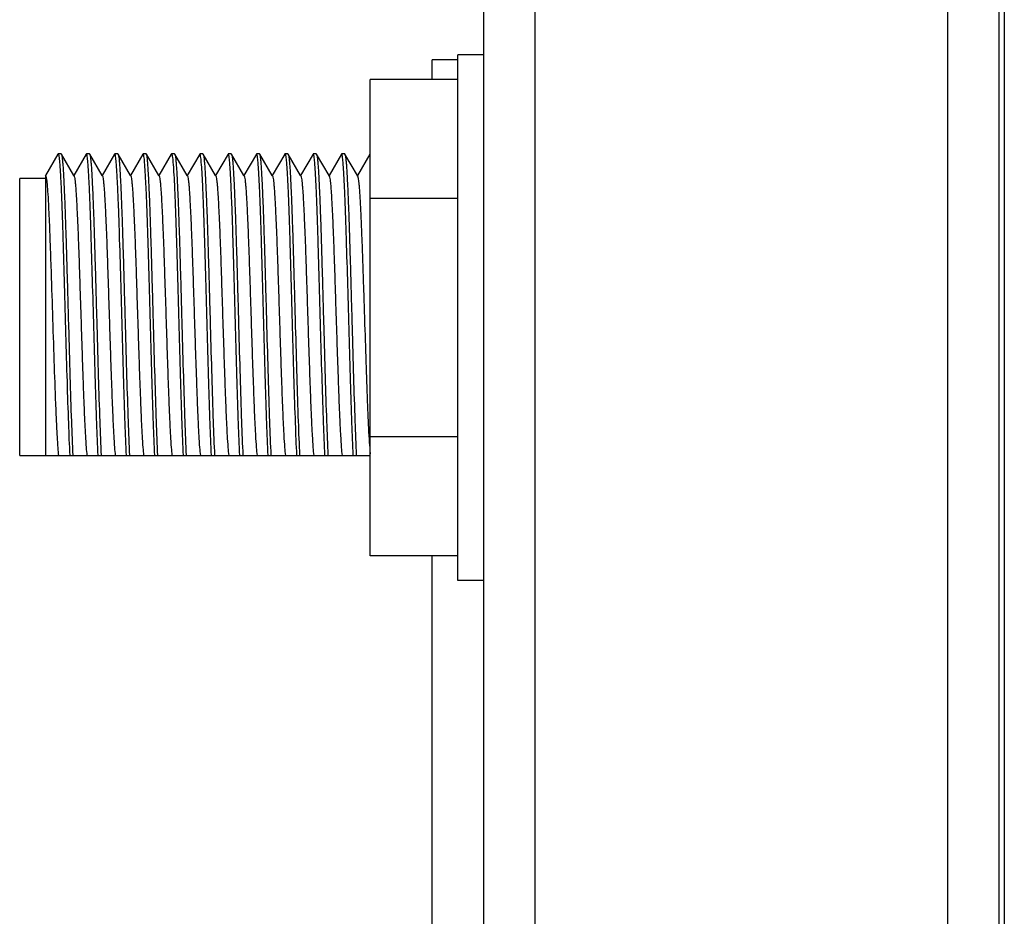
# Model space of a CAD drawing. Header units: millimetres. Extents: x 0 to 841, y 0 to 594.
# Tile 20 of 28: x 443 to 462, y 292 to 309. Entities that reach past the tile are written whole.
import ezdxf

# ---------------------------------------------------------------- set-up
doc = ezdxf.new("R2010")
doc.units = ezdxf.units.MM
doc.header["$LTSCALE"] = 46.255
for name, color, linetype in [('SIMCARD-DOORDXF_CONTINUOUS_LINE', 7, 'CONTINUOUS'), ('SMA-JACK-CRIDXF_CONTINUOUS_LINE', 7, 'CONTINUOUS'), ('UC-8100-NONLDXF_CONTINUOUS_LINE', 7, 'CONTINUOUS'), ('UC-8100_MOCKDXF_CONTINUOUS_LINE', 7, 'CONTINUOUS')]:
    doc.layers.add(name, color=color, linetype=linetype)

msp = doc.modelspace()

# ---------------------------------------------------------------- linework, layer by layer
at = {"layer": 'SIMCARD-DOORDXF_CONTINUOUS_LINE', "color": 7, "linetype": 'Continuous'}
for p, q in [((451.178, 308.167), (451.178, 308.548)), ((451.678, 308.548), (451.178, 308.548)), ((451.178, 286.167), (451.178, 298.929))]:
    msp.add_line(p, q, dxfattribs=at)
at = {"layer": 'SMA-JACK-CRIDXF_CONTINUOUS_LINE', "color": 7, "linetype": 'Continuous'}
for p, q in [((451.678, 298.448), (451.678, 308.648)), ((452.178, 308.648), (451.678, 308.648)), ((449.978, 298.929), (449.978, 308.167)), ((451.678, 308.167), (449.978, 308.167)), ((443.919, 306.719), (443.678, 306.302)), ((443.919, 306.719), (443.923, 306.723)), ((443.982, 306.723), (443.923, 306.723)), ((443.923, 306.723), (443.924, 306.723)), ((443.982, 306.723), (443.987, 306.719)), ((444.228, 306.302), (443.987, 306.719)), ((444.469, 306.719), (444.228, 306.302)), ((444.473, 306.723), (444.469, 306.719)), ((444.532, 306.723), (444.473, 306.723)), ((444.532, 306.723), (444.537, 306.719)), ((444.778, 306.302), (444.537, 306.719)), ((445.019, 306.719), (444.778, 306.302)), ((445.023, 306.723), (445.019, 306.719)), ((445.082, 306.723), (445.023, 306.723)), ((445.082, 306.723), (445.087, 306.719)), ((445.328, 306.302), (445.087, 306.719)), ((445.569, 306.719), (445.328, 306.302)), ((445.573, 306.723), (445.569, 306.719)), ((445.632, 306.723), (445.573, 306.723)), ((445.637, 306.719), (445.632, 306.723)), ((445.878, 306.302), (445.637, 306.719)), ((446.119, 306.719), (445.878, 306.302)), ((446.119, 306.719), (446.123, 306.723)), ((446.182, 306.723), (446.123, 306.723)), ((446.123, 306.723), (446.124, 306.723)), ((446.182, 306.723), (446.187, 306.719)), ((446.428, 306.302), (446.187, 306.719)), ((446.669, 306.719), (446.428, 306.302)), ((446.673, 306.723), (446.669, 306.719)), ((446.732, 306.723), (446.673, 306.723)), ((446.732, 306.723), (446.737, 306.719)), ((446.978, 306.302), (446.737, 306.719)), ((447.219, 306.719), (446.978, 306.302)), ((447.223, 306.723), (447.219, 306.719)), ((447.282, 306.723), (447.223, 306.723)), ((447.282, 306.723), (447.287, 306.719)), ((447.528, 306.302), (447.287, 306.719)), ((447.769, 306.719), (447.528, 306.302)), ((447.773, 306.723), (447.769, 306.719)), ((447.832, 306.723), (447.773, 306.723)), ((447.837, 306.719), (447.832, 306.723)), ((448.078, 306.302), (447.837, 306.719)), ((448.319, 306.719), (448.078, 306.302)), ((448.319, 306.719), (448.323, 306.723)), ((448.382, 306.723), (448.323, 306.723)), ((448.323, 306.723), (448.324, 306.723)), ((448.382, 306.723), (448.387, 306.719)), ((448.628, 306.302), (448.387, 306.719)), ((448.869, 306.719), (448.628, 306.302)), ((448.873, 306.723), (448.869, 306.719)), ((448.932, 306.723), (448.873, 306.723)), ((448.932, 306.723), (448.937, 306.719)), ((449.178, 306.302), (448.937, 306.719)), ((449.419, 306.719), (449.178, 306.302)), ((449.423, 306.723), (449.419, 306.719)), ((449.482, 306.723), (449.423, 306.723)), ((449.482, 306.723), (449.487, 306.719)), ((449.728, 306.302), (449.487, 306.719)), ((449.969, 306.719), (449.728, 306.302)), ((449.973, 306.723), (449.969, 306.719)), ((443.178, 300.873), (443.178, 306.248)), ((443.678, 306.248), (443.178, 306.248)), ((443.678, 306.302), (443.678, 300.873)), ((443.683, 306.294), (443.678, 306.302)), ((444.233, 306.294), (444.228, 306.302)), ((444.783, 306.294), (444.778, 306.302)), ((445.333, 306.294), (445.328, 306.302)), ((445.883, 306.294), (445.878, 306.302)), ((446.433, 306.294), (446.428, 306.302)), ((446.983, 306.294), (446.978, 306.302)), ((447.533, 306.294), (447.528, 306.302)), ((448.083, 306.294), (448.078, 306.302)), ((448.633, 306.294), (448.628, 306.302)), ((449.183, 306.294), (449.178, 306.302)), ((449.733, 306.294), (449.728, 306.302)), ((451.678, 305.857), (449.978, 305.857)), ((449.951, 301.258), (449.953, 301.234)), ((451.678, 301.239), (449.978, 301.239)), ((443.178, 300.873), (449.978, 300.873)), ((451.678, 298.929), (449.978, 298.929)), ((452.178, 298.448), (451.678, 298.448))]:
    msp.add_line(p, q, dxfattribs=at)
for points, knots in [([(443.924, 306.723), (443.924, 306.723), (443.927, 306.721), (443.928, 306.719), (443.929, 306.717)], [0, 0, 0, 0, 0.169398, 1, 1, 1, 1]), ([(443.929, 306.717), (443.93, 306.714), (443.934, 306.701), (443.936, 306.688), (443.938, 306.677)], [0, 0, 0, 0, 0.170361, 1, 1, 1, 1]), ([(443.938, 306.677), (443.944, 306.638), (443.954, 306.538), (443.966, 306.356), (443.979, 306.11), (443.992, 305.807), (444.004, 305.453), (444.022, 304.904), (444.044, 304.157), (444.069, 303.237), (444.094, 302.344), (444.119, 301.56), (444.138, 301.081), (444.148, 300.873)], [0, 0, 0, 0, 0.020092, 0.051805, 0.094451, 0.147083, 0.208524, 0.277394, 0.431099, 0.59447, 0.752895, 0.892221, 1, 1, 1, 1]), ([(443.987, 306.719), (443.99, 306.713), (443.995, 306.691), (444.002, 306.65), (444.008, 306.589), (444.015, 306.51), (444.022, 306.412), (444.031, 306.246), (444.043, 305.999), (444.057, 305.657), (444.07, 305.264), (444.084, 304.827), (444.097, 304.359), (444.111, 303.871), (444.129, 303.215), (444.151, 302.436), (444.177, 301.602), (444.196, 301.094), (444.208, 300.873)], [0, 0, 0, 0, 0.003908, 0.011081, 0.021529, 0.0352, 0.052019, 0.071881, 0.120237, 0.179076, 0.246941, 0.322149, 0.402832, 0.486987, 0.572525, 0.739269, 0.886605, 1, 1, 1, 1]), ([(444.488, 306.676), (444.486, 306.688), (444.483, 306.704), (444.478, 306.719), (444.475, 306.723), (444.473, 306.723)], [0, 0, 0, 0, 0.714328, 0.904841, 1, 1, 1, 1]), ([(444.698, 300.873), (444.688, 301.081), (444.669, 301.559), (444.644, 302.344), (444.619, 303.236), (444.594, 304.156), (444.572, 304.903), (444.555, 305.452), (444.542, 305.806), (444.529, 306.11), (444.516, 306.355), (444.504, 306.538), (444.494, 306.638), (444.488, 306.676)], [0, 0, 0, 0, 0.107756, 0.247045, 0.405436, 0.568777, 0.722474, 0.791348, 0.852799, 0.905449, 0.948122, 0.979867, 1, 1, 1, 1]), ([(444.537, 306.719), (444.54, 306.713), (444.545, 306.691), (444.552, 306.65), (444.558, 306.589), (444.565, 306.51), (444.572, 306.412), (444.581, 306.246), (444.593, 305.999), (444.607, 305.657), (444.62, 305.264), (444.634, 304.827), (444.647, 304.359), (444.661, 303.871), (444.679, 303.215), (444.701, 302.436), (444.727, 301.602), (444.746, 301.094), (444.758, 300.873)], [0, 0, 0, 0, 0.003908, 0.011081, 0.021529, 0.0352, 0.052019, 0.071881, 0.120237, 0.179076, 0.246941, 0.322149, 0.402832, 0.486987, 0.572525, 0.739269, 0.886605, 1, 1, 1, 1]), ([(445.038, 306.676), (445.036, 306.688), (445.033, 306.704), (445.028, 306.719), (445.025, 306.723), (445.023, 306.723)], [0, 0, 0, 0, 0.714329, 0.904841, 1, 1, 1, 1]), ([(445.248, 300.873), (445.238, 301.081), (445.219, 301.559), (445.194, 302.344), (445.169, 303.236), (445.144, 304.156), (445.122, 304.903), (445.105, 305.452), (445.092, 305.806), (445.079, 306.11), (445.066, 306.355), (445.054, 306.538), (445.044, 306.638), (445.038, 306.676)], [0, 0, 0, 0, 0.107756, 0.247045, 0.405435, 0.568777, 0.722474, 0.791347, 0.852798, 0.905449, 0.948122, 0.979867, 1, 1, 1, 1]), ([(445.087, 306.719), (445.09, 306.713), (445.095, 306.691), (445.102, 306.65), (445.108, 306.589), (445.115, 306.51), (445.122, 306.412), (445.131, 306.246), (445.143, 305.999), (445.157, 305.657), (445.17, 305.264), (445.184, 304.827), (445.197, 304.359), (445.211, 303.871), (445.229, 303.215), (445.251, 302.436), (445.277, 301.602), (445.296, 301.094), (445.308, 300.873)], [0, 0, 0, 0, 0.003908, 0.011081, 0.021529, 0.0352, 0.052019, 0.071881, 0.120237, 0.179076, 0.246941, 0.322149, 0.402832, 0.486987, 0.572525, 0.739269, 0.886605, 1, 1, 1, 1]), ([(445.588, 306.676), (445.586, 306.688), (445.583, 306.704), (445.578, 306.719), (445.575, 306.723), (445.573, 306.723)], [0, 0, 0, 0, 0.714329, 0.904842, 1, 1, 1, 1]), ([(445.798, 300.873), (445.788, 301.081), (445.769, 301.559), (445.744, 302.344), (445.719, 303.236), (445.694, 304.156), (445.672, 304.903), (445.655, 305.452), (445.642, 305.806), (445.629, 306.11), (445.616, 306.355), (445.604, 306.538), (445.594, 306.638), (445.588, 306.676)], [0, 0, 0, 0, 0.107756, 0.247045, 0.405435, 0.568776, 0.722473, 0.791347, 0.852798, 0.905449, 0.948121, 0.979867, 1, 1, 1, 1]), ([(445.858, 300.873), (445.846, 301.094), (445.827, 301.602), (445.801, 302.436), (445.779, 303.215), (445.761, 303.871), (445.747, 304.359), (445.734, 304.827), (445.72, 305.264), (445.707, 305.657), (445.693, 305.998), (445.681, 306.246), (445.672, 306.412), (445.665, 306.51), (445.658, 306.589), (445.652, 306.65), (445.645, 306.691), (445.64, 306.713), (445.637, 306.719)], [0, 0, 0, 0, 0.113392, 0.260727, 0.427468, 0.513006, 0.597159, 0.677839, 0.753048, 0.820915, 0.879755, 0.928111, 0.947974, 0.964795, 0.978467, 0.988916, 0.99609, 1, 1, 1, 1]), ([(446.124, 306.723), (446.124, 306.723), (446.127, 306.721), (446.128, 306.719), (446.129, 306.717)], [0, 0, 0, 0, 0.169398, 1, 1, 1, 1]), ([(446.129, 306.717), (446.13, 306.714), (446.134, 306.701), (446.136, 306.688), (446.138, 306.677)], [0, 0, 0, 0, 0.170361, 1, 1, 1, 1]), ([(446.138, 306.677), (446.144, 306.638), (446.154, 306.538), (446.166, 306.356), (446.179, 306.11), (446.192, 305.807), (446.204, 305.453), (446.222, 304.904), (446.244, 304.157), (446.269, 303.237), (446.294, 302.344), (446.319, 301.56), (446.338, 301.081), (446.348, 300.873)], [0, 0, 0, 0, 0.020092, 0.051805, 0.094451, 0.147083, 0.208524, 0.277394, 0.431099, 0.59447, 0.752895, 0.892221, 1, 1, 1, 1]), ([(446.187, 306.719), (446.19, 306.713), (446.195, 306.691), (446.202, 306.65), (446.208, 306.589), (446.215, 306.51), (446.222, 306.412), (446.231, 306.246), (446.243, 305.999), (446.257, 305.657), (446.27, 305.264), (446.284, 304.827), (446.297, 304.359), (446.311, 303.871), (446.329, 303.215), (446.351, 302.436), (446.377, 301.602), (446.396, 301.094), (446.408, 300.873)], [0, 0, 0, 0, 0.003908, 0.011081, 0.021529, 0.0352, 0.052019, 0.071881, 0.120237, 0.179076, 0.246941, 0.322149, 0.402832, 0.486987, 0.572525, 0.739269, 0.886605, 1, 1, 1, 1]), ([(446.688, 306.676), (446.686, 306.688), (446.683, 306.704), (446.678, 306.719), (446.675, 306.723), (446.673, 306.723)], [0, 0, 0, 0, 0.714328, 0.904841, 1, 1, 1, 1]), ([(446.898, 300.873), (446.888, 301.081), (446.869, 301.559), (446.844, 302.344), (446.819, 303.236), (446.794, 304.156), (446.772, 304.903), (446.755, 305.452), (446.742, 305.806), (446.729, 306.11), (446.716, 306.355), (446.704, 306.538), (446.694, 306.638), (446.688, 306.676)], [0, 0, 0, 0, 0.107756, 0.247045, 0.405436, 0.568777, 0.722474, 0.791348, 0.852799, 0.905449, 0.948122, 0.979867, 1, 1, 1, 1]), ([(446.737, 306.719), (446.74, 306.713), (446.745, 306.691), (446.752, 306.65), (446.758, 306.589), (446.765, 306.51), (446.772, 306.412), (446.781, 306.246), (446.793, 305.999), (446.807, 305.657), (446.82, 305.264), (446.834, 304.827), (446.847, 304.359), (446.861, 303.871), (446.879, 303.215), (446.901, 302.436), (446.927, 301.602), (446.946, 301.094), (446.958, 300.873)], [0, 0, 0, 0, 0.003908, 0.011081, 0.021529, 0.0352, 0.052019, 0.071881, 0.120237, 0.179076, 0.246941, 0.322149, 0.402832, 0.486987, 0.572525, 0.739269, 0.886605, 1, 1, 1, 1]), ([(447.238, 306.676), (447.236, 306.688), (447.233, 306.704), (447.228, 306.719), (447.225, 306.723), (447.223, 306.723)], [0, 0, 0, 0, 0.714329, 0.904841, 1, 1, 1, 1]), ([(447.448, 300.873), (447.438, 301.081), (447.419, 301.559), (447.394, 302.344), (447.369, 303.236), (447.344, 304.156), (447.322, 304.903), (447.305, 305.452), (447.292, 305.806), (447.279, 306.11), (447.266, 306.355), (447.254, 306.538), (447.244, 306.638), (447.238, 306.676)], [0, 0, 0, 0, 0.107756, 0.247045, 0.405435, 0.568777, 0.722474, 0.791347, 0.852798, 0.905449, 0.948122, 0.979867, 1, 1, 1, 1]), ([(447.287, 306.719), (447.29, 306.713), (447.295, 306.691), (447.302, 306.65), (447.308, 306.589), (447.315, 306.51), (447.322, 306.412), (447.331, 306.246), (447.343, 305.999), (447.357, 305.657), (447.37, 305.264), (447.384, 304.827), (447.397, 304.359), (447.411, 303.871), (447.429, 303.215), (447.451, 302.436), (447.477, 301.602), (447.496, 301.094), (447.508, 300.873)], [0, 0, 0, 0, 0.003908, 0.011081, 0.021529, 0.0352, 0.052019, 0.071881, 0.120237, 0.179076, 0.246941, 0.322149, 0.402832, 0.486987, 0.572525, 0.739269, 0.886605, 1, 1, 1, 1]), ([(447.788, 306.676), (447.786, 306.688), (447.783, 306.704), (447.778, 306.719), (447.775, 306.723), (447.773, 306.723)], [0, 0, 0, 0, 0.714329, 0.904842, 1, 1, 1, 1]), ([(447.998, 300.873), (447.988, 301.081), (447.969, 301.559), (447.944, 302.344), (447.919, 303.236), (447.894, 304.156), (447.872, 304.903), (447.855, 305.452), (447.842, 305.806), (447.829, 306.11), (447.816, 306.355), (447.804, 306.538), (447.794, 306.638), (447.788, 306.676)], [0, 0, 0, 0, 0.107756, 0.247045, 0.405435, 0.568776, 0.722473, 0.791347, 0.852798, 0.905449, 0.948121, 0.979867, 1, 1, 1, 1]), ([(448.058, 300.873), (448.046, 301.094), (448.027, 301.602), (448.001, 302.436), (447.979, 303.215), (447.961, 303.871), (447.947, 304.359), (447.934, 304.827), (447.92, 305.264), (447.907, 305.657), (447.893, 305.998), (447.881, 306.246), (447.872, 306.412), (447.865, 306.51), (447.858, 306.589), (447.852, 306.65), (447.845, 306.691), (447.84, 306.713), (447.837, 306.719)], [0, 0, 0, 0, 0.113392, 0.260727, 0.427468, 0.513006, 0.597159, 0.677839, 0.753048, 0.820915, 0.879755, 0.928111, 0.947974, 0.964795, 0.978467, 0.988916, 0.99609, 1, 1, 1, 1]), ([(448.324, 306.723), (448.324, 306.723), (448.327, 306.721), (448.328, 306.719), (448.329, 306.717)], [0, 0, 0, 0, 0.169398, 1, 1, 1, 1]), ([(448.329, 306.717), (448.33, 306.714), (448.334, 306.701), (448.336, 306.688), (448.338, 306.677)], [0, 0, 0, 0, 0.170361, 1, 1, 1, 1]), ([(448.338, 306.677), (448.344, 306.638), (448.354, 306.538), (448.366, 306.356), (448.379, 306.11), (448.392, 305.807), (448.404, 305.453), (448.422, 304.904), (448.444, 304.157), (448.469, 303.237), (448.494, 302.344), (448.519, 301.56), (448.538, 301.081), (448.548, 300.873)], [0, 0, 0, 0, 0.020092, 0.051805, 0.094451, 0.147083, 0.208524, 0.277394, 0.431099, 0.59447, 0.752895, 0.892221, 1, 1, 1, 1]), ([(448.387, 306.719), (448.39, 306.713), (448.395, 306.691), (448.402, 306.65), (448.408, 306.589), (448.415, 306.51), (448.422, 306.412), (448.431, 306.246), (448.443, 305.999), (448.457, 305.657), (448.47, 305.264), (448.484, 304.827), (448.497, 304.359), (448.511, 303.871), (448.529, 303.215), (448.551, 302.436), (448.577, 301.602), (448.596, 301.094), (448.608, 300.873)], [0, 0, 0, 0, 0.003908, 0.011081, 0.021529, 0.0352, 0.052019, 0.071881, 0.120237, 0.179076, 0.246941, 0.322149, 0.402832, 0.486987, 0.572525, 0.739269, 0.886605, 1, 1, 1, 1]), ([(448.888, 306.676), (448.886, 306.688), (448.883, 306.704), (448.878, 306.719), (448.875, 306.723), (448.873, 306.723)], [0, 0, 0, 0, 0.714328, 0.904841, 1, 1, 1, 1]), ([(449.098, 300.873), (449.088, 301.081), (449.069, 301.559), (449.044, 302.344), (449.019, 303.236), (448.994, 304.156), (448.972, 304.903), (448.955, 305.452), (448.942, 305.806), (448.929, 306.11), (448.916, 306.355), (448.904, 306.538), (448.894, 306.638), (448.888, 306.676)], [0, 0, 0, 0, 0.107756, 0.247045, 0.405436, 0.568777, 0.722474, 0.791348, 0.852799, 0.905449, 0.948122, 0.979867, 1, 1, 1, 1]), ([(448.937, 306.719), (448.94, 306.713), (448.945, 306.691), (448.952, 306.65), (448.958, 306.589), (448.965, 306.51), (448.972, 306.412), (448.981, 306.246), (448.993, 305.999), (449.007, 305.657), (449.02, 305.264), (449.034, 304.827), (449.047, 304.359), (449.061, 303.871), (449.079, 303.215), (449.101, 302.436), (449.127, 301.602), (449.146, 301.094), (449.158, 300.873)], [0, 0, 0, 0, 0.003908, 0.011081, 0.021529, 0.0352, 0.052019, 0.071881, 0.120237, 0.179076, 0.246941, 0.322149, 0.402832, 0.486987, 0.572525, 0.739269, 0.886605, 1, 1, 1, 1]), ([(449.438, 306.676), (449.436, 306.688), (449.433, 306.704), (449.428, 306.719), (449.425, 306.723), (449.423, 306.723)], [0, 0, 0, 0, 0.714329, 0.904841, 1, 1, 1, 1]), ([(449.648, 300.873), (449.638, 301.081), (449.619, 301.559), (449.594, 302.344), (449.569, 303.236), (449.544, 304.156), (449.522, 304.903), (449.505, 305.452), (449.492, 305.806), (449.479, 306.11), (449.466, 306.355), (449.454, 306.538), (449.444, 306.638), (449.438, 306.676)], [0, 0, 0, 0, 0.107756, 0.247045, 0.405435, 0.568777, 0.722474, 0.791347, 0.852798, 0.905449, 0.948122, 0.979867, 1, 1, 1, 1]), ([(449.487, 306.719), (449.49, 306.713), (449.495, 306.691), (449.502, 306.65), (449.508, 306.589), (449.515, 306.51), (449.522, 306.412), (449.531, 306.246), (449.543, 305.999), (449.557, 305.657), (449.57, 305.264), (449.584, 304.827), (449.597, 304.359), (449.611, 303.871), (449.629, 303.215), (449.651, 302.436), (449.677, 301.602), (449.696, 301.094), (449.708, 300.873)], [0, 0, 0, 0, 0.003908, 0.011081, 0.021529, 0.0352, 0.052019, 0.071881, 0.120237, 0.179076, 0.246941, 0.322149, 0.402832, 0.486987, 0.572525, 0.739269, 0.886605, 1, 1, 1, 1]), ([(443.683, 306.294), (443.685, 306.29), (443.689, 306.278), (443.691, 306.266), (443.693, 306.258)], [0, 0, 0, 0, 0.382392, 1, 1, 1, 1]), ([(443.693, 306.258), (443.7, 306.219), (443.711, 306.114), (443.725, 305.921), (443.739, 305.659), (443.754, 305.335), (443.768, 304.959), (443.788, 304.386), (443.813, 303.631), (443.841, 302.74), (443.865, 302.039), (443.886, 301.55), (443.9, 301.264), (443.915, 301.045), (443.925, 300.922), (443.932, 300.873)], [0, 0, 0, 0, 0.022283, 0.058521, 0.107699, 0.168397, 0.238852, 0.317013, 0.487186, 0.659221, 0.813207, 0.877724, 0.931333, 0.972483, 1, 1, 1, 1]), ([(444.233, 306.294), (444.237, 306.287), (444.242, 306.262), (444.25, 306.217), (444.257, 306.149), (444.265, 306.062), (444.272, 305.954), (444.283, 305.773), (444.296, 305.505), (444.312, 305.139), (444.327, 304.722), (444.342, 304.268), (444.357, 303.791), (444.373, 303.307), (444.388, 302.83), (444.404, 302.376), (444.419, 301.959), (444.434, 301.593), (444.449, 301.288), (444.464, 301.055), (444.475, 300.925), (444.482, 300.873)], [0, 0, 0, 0, 0.004715, 0.013307, 0.025776, 0.042038, 0.061977, 0.085435, 0.142152, 0.210405, 0.288038, 0.372594, 0.461396, 0.551632, 0.640446, 0.725025, 0.802691, 0.870987, 0.927756, 0.971209, 1, 1, 1, 1]), ([(444.783, 306.294), (444.787, 306.287), (444.792, 306.262), (444.8, 306.217), (444.807, 306.149), (444.815, 306.062), (444.822, 305.954), (444.833, 305.773), (444.846, 305.505), (444.862, 305.139), (444.877, 304.722), (444.892, 304.268), (444.907, 303.791), (444.923, 303.307), (444.938, 302.83), (444.954, 302.376), (444.969, 301.959), (444.984, 301.593), (444.999, 301.288), (445.014, 301.055), (445.025, 300.925), (445.032, 300.873)], [0, 0, 0, 0, 0.004715, 0.013307, 0.025776, 0.042038, 0.061977, 0.085435, 0.142152, 0.210405, 0.288038, 0.372594, 0.461396, 0.551632, 0.640446, 0.725025, 0.802691, 0.870987, 0.927756, 0.971209, 1, 1, 1, 1]), ([(445.333, 306.294), (445.337, 306.287), (445.342, 306.262), (445.35, 306.217), (445.357, 306.149), (445.365, 306.062), (445.372, 305.954), (445.383, 305.773), (445.396, 305.505), (445.412, 305.139), (445.427, 304.722), (445.442, 304.268), (445.457, 303.791), (445.473, 303.307), (445.488, 302.83), (445.504, 302.376), (445.519, 301.959), (445.534, 301.593), (445.549, 301.288), (445.564, 301.055), (445.575, 300.925), (445.582, 300.873)], [0, 0, 0, 0, 0.004715, 0.013307, 0.025776, 0.042038, 0.061977, 0.085435, 0.142152, 0.210405, 0.288038, 0.372594, 0.461396, 0.551632, 0.640446, 0.725025, 0.802691, 0.870987, 0.927756, 0.971209, 1, 1, 1, 1]), ([(445.883, 306.294), (445.887, 306.287), (445.892, 306.262), (445.9, 306.217), (445.907, 306.149), (445.915, 306.062), (445.922, 305.954), (445.933, 305.773), (445.946, 305.505), (445.962, 305.139), (445.977, 304.722), (445.992, 304.268), (446.008, 303.791), (446.023, 303.307), (446.038, 302.83), (446.054, 302.376), (446.069, 301.959), (446.084, 301.593), (446.099, 301.288), (446.114, 301.055), (446.125, 300.925), (446.132, 300.873)], [0, 0, 0, 0, 0.004716, 0.01331, 0.025779, 0.042044, 0.061982, 0.085442, 0.142161, 0.210415, 0.288047, 0.372603, 0.461404, 0.551639, 0.640452, 0.725029, 0.802694, 0.870989, 0.927757, 0.97121, 1, 1, 1, 1]), ([(446.433, 306.294), (446.437, 306.287), (446.442, 306.262), (446.45, 306.217), (446.457, 306.149), (446.465, 306.062), (446.472, 305.954), (446.483, 305.773), (446.496, 305.505), (446.512, 305.139), (446.527, 304.722), (446.542, 304.268), (446.557, 303.791), (446.573, 303.307), (446.588, 302.83), (446.604, 302.376), (446.619, 301.959), (446.634, 301.593), (446.649, 301.288), (446.664, 301.055), (446.675, 300.925), (446.682, 300.873)], [0, 0, 0, 0, 0.004715, 0.013307, 0.025776, 0.042038, 0.061977, 0.085435, 0.142152, 0.210405, 0.288038, 0.372594, 0.461396, 0.551632, 0.640446, 0.725025, 0.802691, 0.870987, 0.927756, 0.971209, 1, 1, 1, 1]), ([(446.983, 306.294), (446.987, 306.287), (446.992, 306.262), (447, 306.217), (447.007, 306.149), (447.015, 306.062), (447.022, 305.954), (447.033, 305.773), (447.046, 305.505), (447.062, 305.139), (447.077, 304.722), (447.092, 304.268), (447.107, 303.791), (447.123, 303.307), (447.138, 302.83), (447.154, 302.376), (447.169, 301.959), (447.184, 301.593), (447.199, 301.288), (447.214, 301.055), (447.225, 300.925), (447.232, 300.873)], [0, 0, 0, 0, 0.004715, 0.013307, 0.025776, 0.042038, 0.061977, 0.085435, 0.142152, 0.210405, 0.288038, 0.372594, 0.461396, 0.551632, 0.640446, 0.725025, 0.802691, 0.870987, 0.927756, 0.971209, 1, 1, 1, 1]), ([(447.533, 306.294), (447.537, 306.287), (447.542, 306.262), (447.55, 306.217), (447.557, 306.149), (447.565, 306.062), (447.572, 305.954), (447.583, 305.773), (447.596, 305.505), (447.612, 305.139), (447.627, 304.722), (447.642, 304.268), (447.657, 303.791), (447.673, 303.307), (447.688, 302.83), (447.704, 302.376), (447.719, 301.959), (447.734, 301.593), (447.749, 301.288), (447.764, 301.055), (447.775, 300.925), (447.782, 300.873)], [0, 0, 0, 0, 0.004715, 0.013307, 0.025776, 0.042038, 0.061977, 0.085435, 0.142152, 0.210405, 0.288038, 0.372594, 0.461396, 0.551632, 0.640446, 0.725025, 0.802691, 0.870987, 0.927756, 0.971209, 1, 1, 1, 1]), ([(448.083, 306.294), (448.087, 306.287), (448.092, 306.262), (448.1, 306.217), (448.107, 306.149), (448.115, 306.062), (448.122, 305.954), (448.133, 305.773), (448.146, 305.505), (448.162, 305.139), (448.177, 304.722), (448.192, 304.268), (448.208, 303.791), (448.223, 303.307), (448.238, 302.83), (448.254, 302.376), (448.269, 301.959), (448.284, 301.593), (448.299, 301.288), (448.314, 301.055), (448.325, 300.925), (448.332, 300.873)], [0, 0, 0, 0, 0.004716, 0.01331, 0.025779, 0.042044, 0.061982, 0.085442, 0.142161, 0.210415, 0.288047, 0.372603, 0.461404, 0.551639, 0.640452, 0.725029, 0.802694, 0.870989, 0.927757, 0.97121, 1, 1, 1, 1]), ([(448.633, 306.294), (448.637, 306.287), (448.642, 306.262), (448.65, 306.217), (448.657, 306.149), (448.665, 306.062), (448.672, 305.954), (448.683, 305.773), (448.696, 305.505), (448.712, 305.139), (448.727, 304.722), (448.742, 304.268), (448.757, 303.791), (448.773, 303.307), (448.788, 302.83), (448.804, 302.376), (448.819, 301.959), (448.834, 301.593), (448.849, 301.288), (448.864, 301.055), (448.875, 300.925), (448.882, 300.873)], [0, 0, 0, 0, 0.004715, 0.013307, 0.025776, 0.042038, 0.061977, 0.085435, 0.142152, 0.210405, 0.288038, 0.372594, 0.461396, 0.551632, 0.640446, 0.725025, 0.802691, 0.870987, 0.927756, 0.971209, 1, 1, 1, 1]), ([(449.183, 306.294), (449.187, 306.287), (449.192, 306.262), (449.2, 306.217), (449.207, 306.149), (449.215, 306.062), (449.222, 305.954), (449.233, 305.773), (449.246, 305.505), (449.262, 305.139), (449.277, 304.722), (449.292, 304.268), (449.307, 303.791), (449.323, 303.307), (449.338, 302.83), (449.354, 302.376), (449.369, 301.959), (449.384, 301.593), (449.399, 301.288), (449.414, 301.055), (449.425, 300.925), (449.432, 300.873)], [0, 0, 0, 0, 0.004715, 0.013307, 0.025776, 0.042038, 0.061977, 0.085435, 0.142152, 0.210405, 0.288038, 0.372594, 0.461396, 0.551632, 0.640446, 0.725025, 0.802691, 0.870987, 0.927756, 0.971209, 1, 1, 1, 1]), ([(449.733, 306.294), (449.736, 306.288), (449.741, 306.268), (449.747, 306.232), (449.754, 306.178), (449.761, 306.109), (449.767, 306.024), (449.777, 305.882), (449.789, 305.669), (449.802, 305.376), (449.815, 305.039), (449.829, 304.665), (449.842, 304.264), (449.856, 303.846), (449.874, 303.283), (449.895, 302.612), (449.921, 301.892), (449.94, 301.451), (449.951, 301.258)], [0, 0, 0, 0, 0.004228, 0.011654, 0.022294, 0.036104, 0.053004, 0.0729, 0.121177, 0.179771, 0.247261, 0.322008, 0.402194, 0.485867, 0.57099, 0.737317, 0.885082, 1, 1, 1, 1]), ([(449.953, 301.234), (449.955, 301.201), (449.962, 301.092), (449.969, 300.984), (449.978, 300.909)], [0, 0, 0, 0, 0.307656, 1, 1, 1, 1])]:
    msp.add_open_spline(points, degree=3, knots=knots, dxfattribs=at)
at = {"layer": 'UC-8100-NONLDXF_CONTINUOUS_LINE', "color": 7, "linetype": 'Continuous'}
for p, q in [((453.178, 251.548), (453.178, 379.548)), ((452.178, 378.548), (452.178, 252.548)), ((461.178, 378.448), (461.178, 252.648)), ((462.178, 252.648), (462.178, 378.448))]:
    msp.add_line(p, q, dxfattribs=at)
at = {"layer": 'UC-8100_MOCKDXF_CONTINUOUS_LINE', "color": 7, "linetype": 'Continuous'}
for p, q in [((462.278, 379.548), (462.278, 253.748)), ((452.178, 378.548), (452.178, 252.548)), ((453.178, 252.548), (453.178, 378.448)), ((461.178, 378.448), (461.178, 252.648)), ((462.178, 252.648), (462.178, 378.448))]:
    msp.add_line(p, q, dxfattribs=at)

doc.saveas('drawing.dxf')
